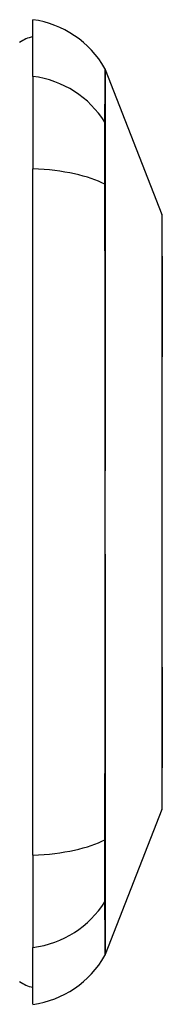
# Model space of a CAD drawing. Header units: inches. Extents: x 2.5 to 34.9, y 1.5 to 22.7.
# Tile 2 of 8: x 12.29 to 12.461, y 11.45 to 12.631. Entities that reach past the tile are written whole.
import ezdxf

# ---------------------------------------------------------------- set-up
doc = ezdxf.new("R2010")
doc.units = ezdxf.units.IN
doc.header["$MEASUREMENT"] = 0
doc.layers.add('Visible Edges(ANSI)', color=7, linetype='Continuous', lineweight=25)
doc.layers.add('Visible Tangent Edges(ANSI)', color=7, linetype='Continuous', lineweight=25)

msp = doc.modelspace()

# ---------------------------------------------------------------- linework, layer by layer
at = {"layer": 'Visible Edges(ANSI)'}
for p, q in [((12.306, 12.5634), (12.306, 12.6315)), ((12.3928, 12.5718), (12.4605, 12.3978)), ((12.306, 12.5634), (12.306, 12.4527)), ((12.306, 11.6292), (12.306, 12.4527)), ((12.4605, 11.684), (12.3928, 11.5101)), ((12.306, 11.6292), (12.306, 11.5184)), ((12.306, 11.4504), (12.306, 11.5184))]:
    msp.add_line(p, q, dxfattribs=at)
at = {"layer": 'Visible Edges(ANSI)', "flags": 128}
msp.add_lwpolyline([(12.4608, 11.6858), (12.4608, 11.6862), (12.4608, 11.6875), (12.4608, 11.6897), (12.4609, 11.6926), (12.4609, 11.6964), (12.4609, 11.7011), (12.4609, 11.7065), (12.4609, 11.7128), (12.4609, 11.7199), (12.461, 11.7278), (12.461, 11.7363), (12.461, 11.7456), (12.461, 11.7556), (12.461, 11.7663), (12.461, 11.7777), (12.461, 11.7896), (12.461, 11.8022), (12.461, 11.8154), (12.461, 11.8291), (12.461, 11.8433), (12.461, 11.858), (12.461, 11.8731), (12.4609, 11.8887), (12.4609, 11.9047), (12.4609, 11.921), (12.4609, 11.9376), (12.4609, 11.9545), (12.4609, 11.9715), (12.4608, 11.9887), (12.4608, 12.0059), (12.4608, 12.0233), (12.4608, 12.0408), (12.4608, 12.0583), (12.4608, 12.0758), (12.4608, 12.0931), (12.4609, 12.1103), (12.4609, 12.1273), (12.4609, 12.1441), (12.4609, 12.1606), (12.4609, 12.177), (12.4609, 12.193), (12.461, 12.2086), (12.461, 12.2239), (12.461, 12.2386), (12.461, 12.2528), (12.461, 12.2665), (12.461, 12.2797), (12.461, 12.2923), (12.461, 12.3042), (12.461, 12.3156), (12.461, 12.3262), (12.461, 12.3362), (12.461, 12.3455), (12.461, 12.3541), (12.4609, 12.3619), (12.4609, 12.369), (12.4609, 12.3753), (12.4609, 12.3808), (12.4609, 12.3854), (12.4609, 12.3892), (12.4608, 12.3922), (12.4608, 12.3943), (12.4608, 12.3956), (12.4608, 12.396)], dxfattribs=at)
at = {"layer": 'Visible Edges(ANSI)'}
for centre, radius, start, end in [((12.2897, 12.5145), 0.1181, 29.7291, 82.0587), ((12.3138, 12.5724), 0.0394, 101.537, 126.8699), ((12.3837, 12.5682), 0.00984, 21.2505, 29.7291), ((12.4559, 12.396), 0.00492, 0.2088, 21.2505), ((12.4559, 11.6858), 0.00492, 338.7495, 359.7912), ((12.2897, 11.5673), 0.1181, 277.9413, 330.2709), ((12.3837, 11.5137), 0.00984, 330.2709, 338.7495), ((12.3138, 11.5094), 0.0394, 233.1301, 258.463)]:
    msp.add_arc(centre, radius, start, end, dxfattribs=at)
at = {"layer": 'Visible Tangent Edges(ANSI)'}
for p, q in [((12.3929, 12.5064), (12.3929, 12.5066)), ((12.3929, 12.4329), (12.3929, 12.4333)), ((12.3929, 11.6485), (12.3929, 11.649)), ((12.3929, 11.5753), (12.3929, 11.5754))]:
    msp.add_line(p, q, dxfattribs=at)
at = {"layer": 'Visible Tangent Edges(ANSI)', "flags": 128}
for points in [[(12.3922, 12.5731), (12.3922, 12.573), (12.3922, 12.5726), (12.3922, 12.572), (12.3922, 12.5713), (12.3922, 12.5702), (12.3922, 12.569), (12.3922, 12.5675), (12.3922, 12.5658), (12.3922, 12.5639), (12.3922, 12.5618), (12.3922, 12.5594), (12.3922, 12.5568), (12.3921, 12.554), (12.3921, 12.551), (12.3921, 12.5477), (12.3921, 12.5442), (12.3921, 12.5405), (12.3921, 12.5366), (12.3921, 12.5325), (12.392, 12.5281), (12.392, 12.5235), (12.392, 12.5187), (12.392, 12.5137), (12.392, 12.5085)], [(12.3929, 12.5066), (12.3929, 12.5119), (12.3929, 12.5169), (12.3929, 12.5217), (12.3929, 12.5263), (12.3929, 12.5307), (12.3929, 12.5349), (12.3929, 12.5389), (12.3929, 12.5426), (12.3929, 12.5461), (12.3929, 12.5494), (12.3929, 12.5525), (12.3929, 12.5553), (12.3929, 12.5579), (12.3929, 12.5603), (12.3929, 12.5625), (12.3929, 12.5644), (12.3929, 12.5661), (12.3929, 12.5676), (12.3929, 12.5689), (12.3929, 12.5699), (12.3928, 12.5707), (12.3928, 12.5713), (12.3928, 12.5716), (12.3928, 12.5718)], [(12.392, 12.5085), (12.392, 12.507), (12.392, 12.5053), (12.392, 12.5034), (12.3919, 12.5014), (12.3919, 12.4993), (12.3919, 12.4969), (12.3919, 12.4945), (12.3919, 12.4918), (12.3919, 12.4891), (12.3919, 12.4862), (12.3919, 12.4832), (12.3919, 12.48), (12.3919, 12.4767), (12.3919, 12.4733), (12.3919, 12.4698), (12.3919, 12.4662), (12.3919, 12.4625), (12.3919, 12.4587), (12.3919, 12.4548), (12.3919, 12.4508), (12.392, 12.4467), (12.392, 12.4425), (12.392, 12.4383), (12.392, 12.434)], [(12.3929, 12.4333), (12.3929, 12.4375), (12.3929, 12.4416), (12.3929, 12.4457), (12.3929, 12.4497), (12.3929, 12.4536), (12.3929, 12.4574), (12.3929, 12.4611), (12.3929, 12.4648), (12.3929, 12.4683), (12.3929, 12.4718), (12.3929, 12.4751), (12.3929, 12.4783), (12.3929, 12.4814), (12.3929, 12.4843), (12.3929, 12.4872), (12.3929, 12.4899), (12.3929, 12.4925), (12.3929, 12.4949), (12.3929, 12.4972), (12.3929, 12.4993), (12.3929, 12.5013), (12.3929, 12.5032), (12.3929, 12.5049), (12.3929, 12.5064)], [(12.392, 12.434), (12.392, 12.4023), (12.392, 12.3703), (12.3921, 12.338), (12.3921, 12.3055), (12.3921, 12.2727), (12.3922, 12.2397), (12.3922, 12.2066), (12.3922, 12.1734), (12.3922, 12.1401), (12.3922, 12.1068), (12.3922, 12.0735), (12.3922, 12.0402), (12.3922, 12.0069), (12.3922, 11.9736), (12.3922, 11.9404), (12.3922, 11.9072), (12.3922, 11.8742), (12.3922, 11.8413), (12.3921, 11.8085), (12.3921, 11.7759), (12.3921, 11.7436), (12.392, 11.7114), (12.392, 11.6795), (12.392, 11.6478)], [(12.3929, 11.649), (12.3929, 11.6805), (12.3929, 11.7123), (12.3929, 11.7443), (12.3929, 11.7766), (12.3929, 11.8091), (12.3929, 11.8418), (12.3929, 11.8746), (12.3929, 11.9076), (12.3929, 11.9406), (12.3929, 11.9738), (12.3928, 12.007), (12.3928, 12.0402), (12.3928, 12.0734), (12.3929, 12.1067), (12.3929, 12.1399), (12.3929, 12.1731), (12.3929, 12.2062), (12.3929, 12.2393), (12.3929, 12.2721), (12.3929, 12.3048), (12.3929, 12.3373), (12.3929, 12.3694), (12.3929, 12.4013), (12.3929, 12.4329)], [(12.4605, 12.3978), (12.4605, 12.3976), (12.4605, 12.3972), (12.4605, 12.3965), (12.4605, 12.3954), (12.4605, 12.3941), (12.4605, 12.3924), (12.4605, 12.3905), (12.4606, 12.3882), (12.4606, 12.3857), (12.4606, 12.3829), (12.4606, 12.3798), (12.4606, 12.3765), (12.4606, 12.3728), (12.4607, 12.3689), (12.4607, 12.3647), (12.4607, 12.3603), (12.4607, 12.3555), (12.4607, 12.3506), (12.4608, 12.3453), (12.4608, 12.3398), (12.4608, 12.3341), (12.4608, 12.3282), (12.4608, 12.322), (12.4609, 12.3155)], [(12.4609, 12.3155), (12.4609, 12.3138), (12.4609, 12.312), (12.4609, 12.3101), (12.4609, 12.3083), (12.4609, 12.3065), (12.4609, 12.3046), (12.4609, 12.3027), (12.4609, 12.3008), (12.4609, 12.2989), (12.4609, 12.297), (12.4609, 12.295), (12.4609, 12.2931), (12.4609, 12.2911), (12.4609, 12.2891), (12.4609, 12.2871), (12.4609, 12.2851), (12.4609, 12.2831), (12.4609, 12.281), (12.4609, 12.279), (12.4609, 12.2769), (12.4609, 12.2748), (12.4609, 12.2727), (12.4609, 12.2706), (12.4609, 12.2685)], [(12.4609, 12.2685), (12.4608, 12.2524), (12.4608, 12.2355), (12.4607, 12.2179), (12.4607, 12.1998), (12.4607, 12.1811), (12.4606, 12.1619), (12.4606, 12.1423), (12.4606, 12.1225), (12.4605, 12.1023), (12.4605, 12.082), (12.4605, 12.0614), (12.4605, 12.0408), (12.4605, 12.0202), (12.4605, 11.9997), (12.4605, 11.9794), (12.4606, 11.9593), (12.4606, 11.9393), (12.4606, 11.9197), (12.4607, 11.9005), (12.4607, 11.8818), (12.4607, 11.8638), (12.4608, 11.8463), (12.4608, 11.8295), (12.4609, 11.8134)], [(12.4609, 11.8134), (12.4609, 11.8112), (12.4609, 11.8091), (12.4609, 11.807), (12.4609, 11.8049), (12.4609, 11.8029), (12.4609, 11.8008), (12.4609, 11.7988), (12.4609, 11.7967), (12.4609, 11.7947), (12.4609, 11.7927), (12.4609, 11.7907), (12.4609, 11.7888), (12.4609, 11.7868), (12.4609, 11.7849), (12.4609, 11.7829), (12.4609, 11.781), (12.4609, 11.7791), (12.4609, 11.7773), (12.4609, 11.7754), (12.4609, 11.7735), (12.4609, 11.7717), (12.4609, 11.7699), (12.4609, 11.7681), (12.4609, 11.7663)], [(12.4609, 11.7663), (12.4608, 11.7599), (12.4608, 11.7537), (12.4608, 11.7477), (12.4608, 11.742), (12.4608, 11.7365), (12.4607, 11.7313), (12.4607, 11.7263), (12.4607, 11.7216), (12.4607, 11.7171), (12.4607, 11.7129), (12.4606, 11.709), (12.4606, 11.7053), (12.4606, 11.7019), (12.4606, 11.6989), (12.4606, 11.696), (12.4606, 11.6935), (12.4605, 11.6913), (12.4605, 11.6894), (12.4605, 11.6878), (12.4605, 11.6864), (12.4605, 11.6854), (12.4605, 11.6847), (12.4605, 11.6842), (12.4605, 11.6841)], [(12.392, 11.6478), (12.392, 11.6435), (12.392, 11.6393), (12.392, 11.6352), (12.3919, 11.6311), (12.3919, 11.6271), (12.3919, 11.6232), (12.3919, 11.6193), (12.3919, 11.6156), (12.3919, 11.612), (12.3919, 11.6085), (12.3919, 11.6051), (12.3919, 11.6018), (12.3919, 11.5987), (12.3919, 11.5956), (12.3919, 11.5927), (12.3919, 11.59), (12.3919, 11.5874), (12.3919, 11.5849), (12.3919, 11.5826), (12.3919, 11.5804), (12.392, 11.5784), (12.392, 11.5766), (12.392, 11.5749), (12.392, 11.5733)], [(12.3929, 11.5754), (12.3929, 11.577), (12.3929, 11.5787), (12.3929, 11.5805), (12.3929, 11.5825), (12.3929, 11.5847), (12.3929, 11.5869), (12.3929, 11.5894), (12.3929, 11.592), (12.3929, 11.5947), (12.3929, 11.5975), (12.3929, 11.6005), (12.3929, 11.6036), (12.3929, 11.6068), (12.3929, 11.6101), (12.3929, 11.6135), (12.3929, 11.6171), (12.3929, 11.6207), (12.3929, 11.6244), (12.3929, 11.6282), (12.3929, 11.6322), (12.3929, 11.6361), (12.3929, 11.6402), (12.3929, 11.6443), (12.3929, 11.6485)], [(12.3928, 11.5101), (12.3928, 11.5102), (12.3928, 11.5105), (12.3928, 11.5111), (12.3929, 11.5119), (12.3929, 11.5129), (12.3929, 11.5142), (12.3929, 11.5157), (12.3929, 11.5174), (12.3929, 11.5193), (12.3929, 11.5215), (12.3929, 11.5239), (12.3929, 11.5265), (12.3929, 11.5294), (12.3929, 11.5324), (12.3929, 11.5357), (12.3929, 11.5393), (12.3929, 11.543), (12.3929, 11.547), (12.3929, 11.5511), (12.3929, 11.5555), (12.3929, 11.5602), (12.3929, 11.565), (12.3929, 11.57), (12.3929, 11.5753)], [(12.392, 11.5733), (12.392, 11.5682), (12.392, 11.5631), (12.392, 11.5583), (12.392, 11.5538), (12.3921, 11.5494), (12.3921, 11.5453), (12.3921, 11.5413), (12.3921, 11.5376), (12.3921, 11.5341), (12.3921, 11.5309), (12.3921, 11.5278), (12.3922, 11.525), (12.3922, 11.5224), (12.3922, 11.52), (12.3922, 11.5179), (12.3922, 11.516), (12.3922, 11.5143), (12.3922, 11.5128), (12.3922, 11.5116), (12.3922, 11.5106), (12.3922, 11.5098), (12.3922, 11.5092), (12.3922, 11.5089), (12.3922, 11.5088)]]:
    msp.add_lwpolyline(points, dxfattribs=at)
at = {"layer": 'Visible Tangent Edges(ANSI)'}
for centre, major_axis, ratio, start_param, end_param in [((12.2897, 12.4527), (0.1181, 0), 0.946806, 0.522838, 1.432195), ((12.3835, 12.5038), (0.00984, -0.00009), 0.948405, 0.290838, 0.531485), ((12.2897, 12.415), (-0.1181, 0), 0.321806, 3.66443, 4.573787), ((12.3835, 12.4324), (0.00984, 0.00003), 0.317047, 0.281217, 0.521863), ((12.2897, 11.6668), (0.1181, 0), 0.321806, 4.850991, 5.760348), ((12.3835, 11.6494), (0.00984, -0.00003), 0.317047, 5.761322, 6.001968), ((12.3835, 11.578), (0.00984, 0.00009), 0.948405, 5.751701, 5.992347), ((12.2897, 11.6292), (0.1181, 0), 0.946806, 4.850991, 5.760348)]:
    msp.add_ellipse(centre, major_axis=major_axis, ratio=ratio, start_param=start_param, end_param=end_param, dxfattribs=at)

doc.saveas('drawing.dxf')
